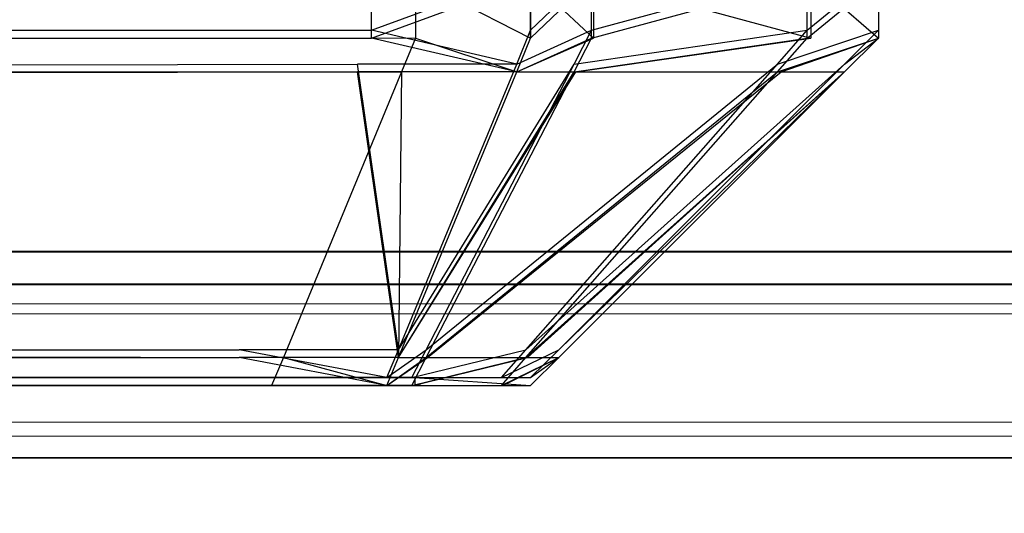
# Model space of a CAD drawing. Extents: x 0 to 1.6, y -0.5 to 0.
# Tile 143 of 181: x 1.5836 to 1.58644, y -0.49816 to -0.49674. Entities that reach past the tile are written whole.
import ezdxf

# ---------------------------------------------------------------- set-up
doc = ezdxf.new("R2010")
doc.units = 0
for name, color, linetype in [('L16_FRONT_FINION_1', 7, 'CONTINUOUS'), ('L34_FRONT_FINION_1', 7, 'CONTINUOUS'), ('L39_ABDECKPL_0___REPLACEMTFOREM', 7, 'CONTINUOUS'), ('L43_KORPUS1_0', 7, 'CONTINUOUS')]:
    doc.layers.add(name, color=color, linetype=linetype)

msp = doc.modelspace()

# ---------------------------------------------------------------- linework, layer by layer
at = {"layer": 'L16_FRONT_FINION_1', "color": 8}
for points, invisible_edges in [([(1.584615, -0.496601, 0.347362), (1.094, -0.496769, 0.347362), (1.094, -0.496601, 0.347362), (1.584615, -0.496601, 0.347362)], 13), ([(1.094, -0.496769, 0.347362), (1.584615, -0.496601, 0.347362), (1.584615, -0.496769, 0.347362), (1.094, -0.496769, 0.347362)], 14), ([(1.584742, -0.496792, 0.587192), (1.094, -0.496623, 0.587192), (1.094, -0.496792, 0.587192), (1.584742, -0.496792, 0.587192)], 13), ([(1.094, -0.496623, 0.587192), (1.584742, -0.496792, 0.587192), (1.584742, -0.496623, 0.587192), (1.094, -0.496623, 0.587192)], 14), ([(1.585073, -0.496601, 0.347362), (1.584615, -0.496769, 0.347362), (1.584615, -0.496601, 0.347362), (1.585073, -0.496601, 0.347362)], 13), ([(1.584615, -0.496769, 0.347362), (1.585073, -0.496601, 0.347362), (1.585073, -0.496769, 0.347362), (1.584615, -0.496769, 0.347362)], 14), ([(1.585073, -0.496792, 0.587192), (1.584742, -0.496623, 0.587192), (1.584742, -0.496792, 0.587192), (1.585073, -0.496792, 0.587192)], 13), ([(1.584742, -0.496623, 0.587192), (1.585073, -0.496792, 0.587192), (1.585073, -0.496623, 0.587192), (1.584742, -0.496623, 0.587192)], 14), ([(1.585248, -0.496601, 0.347536), (1.585073, -0.496769, 0.347362), (1.585073, -0.496601, 0.347362), (1.585248, -0.496601, 0.347536)], 13), ([(1.585073, -0.496769, 0.347362), (1.585248, -0.496601, 0.347536), (1.585248, -0.496769, 0.347536), (1.585073, -0.496769, 0.347362)], 14), ([(1.585254, -0.496792, 0.587012), (1.585073, -0.496623, 0.587192), (1.585073, -0.496792, 0.587192), (1.585254, -0.496792, 0.587012)], 13), ([(1.585073, -0.496623, 0.587192), (1.585254, -0.496792, 0.587012), (1.585254, -0.496623, 0.587012), (1.585073, -0.496623, 0.587192)], 14), ([(1.585868, -0.496601, 0.348156), (1.585248, -0.496769, 0.347536), (1.585248, -0.496601, 0.347536), (1.585868, -0.496601, 0.348156)], 13), ([(1.585248, -0.496769, 0.347536), (1.585868, -0.496601, 0.348156), (1.585868, -0.496769, 0.348156), (1.585248, -0.496769, 0.347536)], 14), ([(1.585879, -0.496792, 0.586387), (1.585254, -0.496623, 0.587012), (1.585254, -0.496792, 0.587012), (1.585879, -0.496792, 0.586387)], 13), ([(1.585254, -0.496623, 0.587012), (1.585879, -0.496792, 0.586387), (1.585879, -0.496623, 0.586387), (1.585254, -0.496623, 0.587012)], 14), ([(1.586073, -0.496601, 0.34836), (1.585868, -0.496769, 0.348156), (1.585868, -0.496601, 0.348156), (1.586073, -0.496601, 0.34836)], 13), ([(1.585868, -0.496769, 0.348156), (1.586073, -0.496601, 0.34836), (1.586073, -0.496769, 0.34836), (1.585868, -0.496769, 0.348156)], 14), ([(1.586073, -0.496792, 0.586193), (1.585879, -0.496623, 0.586387), (1.585879, -0.496792, 0.586387), (1.586073, -0.496792, 0.586193)], 13), ([(1.585879, -0.496623, 0.586387), (1.586073, -0.496792, 0.586193), (1.586073, -0.496623, 0.586193), (1.585879, -0.496623, 0.586387)], 14), ([(1.586073, -0.496623, 0.585724), (1.586073, -0.496769, 0.348872), (1.586073, -0.496601, 0.348872), (1.586073, -0.496623, 0.585724)], 14), ([(1.586073, -0.496769, 0.34836), (1.586073, -0.496601, 0.348872), (1.586073, -0.496769, 0.348872), (1.586073, -0.496769, 0.34836)], 13), ([(1.586073, -0.496601, 0.348872), (1.586073, -0.496769, 0.34836), (1.586073, -0.496601, 0.34836), (1.586073, -0.496601, 0.348872)], 14), ([(1.586073, -0.496792, 0.585724), (1.586073, -0.496623, 0.586193), (1.586073, -0.496792, 0.586193), (1.586073, -0.496792, 0.585724)], 13), ([(1.586073, -0.496623, 0.586193), (1.586073, -0.496792, 0.585724), (1.586073, -0.496623, 0.585724), (1.586073, -0.496623, 0.586193)], 14), ([(1.586073, -0.496769, 0.348872), (1.586073, -0.496623, 0.585724), (1.586073, -0.496792, 0.585724), (1.586073, -0.496769, 0.348872)], 13), ([(1.584615, -0.496769, 0.347362), (1.094, -0.496867, 0.347459), (1.094, -0.496769, 0.347362), (1.584615, -0.496769, 0.347362)], 13), ([(1.094, -0.496867, 0.347459), (1.584615, -0.496769, 0.347362), (1.584575, -0.496867, 0.347459), (1.094, -0.496867, 0.347459)], 14), ([(1.584702, -0.496889, 0.587094), (1.094, -0.496792, 0.587192), (1.094, -0.496889, 0.587094), (1.584702, -0.496889, 0.587094)], 13), ([(1.094, -0.496792, 0.587192), (1.584702, -0.496889, 0.587094), (1.584742, -0.496792, 0.587192), (1.094, -0.496792, 0.587192)], 14), ([(1.584615, -0.496769, 0.347362), (1.585033, -0.496867, 0.347459), (1.584575, -0.496867, 0.347459), (1.584615, -0.496769, 0.347362)], 13), ([(1.585033, -0.496867, 0.347459), (1.584615, -0.496769, 0.347362), (1.585073, -0.496769, 0.347362), (1.585033, -0.496867, 0.347459)], 14), ([(1.585033, -0.496889, 0.587094), (1.584742, -0.496792, 0.587192), (1.584702, -0.496889, 0.587094), (1.585033, -0.496889, 0.587094)], 13), ([(1.584742, -0.496792, 0.587192), (1.585033, -0.496889, 0.587094), (1.585073, -0.496792, 0.587192), (1.584742, -0.496792, 0.587192)], 14), ([(1.585248, -0.496769, 0.347536), (1.585033, -0.496867, 0.347459), (1.585073, -0.496769, 0.347362), (1.585248, -0.496769, 0.347536)], 13), ([(1.585033, -0.496867, 0.347459), (1.585248, -0.496769, 0.347536), (1.585198, -0.496867, 0.347623), (1.585033, -0.496867, 0.347459)], 14), ([(1.585254, -0.496792, 0.587012), (1.585033, -0.496889, 0.587094), (1.585203, -0.496889, 0.586925), (1.585254, -0.496792, 0.587012)], 13), ([(1.585033, -0.496889, 0.587094), (1.585254, -0.496792, 0.587012), (1.585073, -0.496792, 0.587192), (1.585033, -0.496889, 0.587094)], 14), ([(1.585868, -0.496769, 0.348156), (1.585198, -0.496867, 0.347623), (1.585248, -0.496769, 0.347536), (1.585868, -0.496769, 0.348156)], 13), ([(1.585198, -0.496867, 0.347623), (1.585868, -0.496769, 0.348156), (1.585783, -0.496867, 0.348207), (1.585198, -0.496867, 0.347623)], 14), ([(1.585879, -0.496792, 0.586387), (1.585203, -0.496889, 0.586925), (1.585793, -0.496889, 0.586336), (1.585879, -0.496792, 0.586387)], 13), ([(1.585203, -0.496889, 0.586925), (1.585879, -0.496792, 0.586387), (1.585254, -0.496792, 0.587012), (1.585203, -0.496889, 0.586925)], 14), ([(1.586073, -0.496769, 0.34836), (1.585783, -0.496867, 0.348207), (1.585868, -0.496769, 0.348156), (1.586073, -0.496769, 0.34836)], 13), ([(1.585783, -0.496867, 0.348207), (1.586073, -0.496769, 0.34836), (1.585976, -0.496867, 0.348401), (1.585783, -0.496867, 0.348207)], 14), ([(1.586073, -0.496792, 0.586193), (1.585793, -0.496889, 0.586336), (1.585976, -0.496889, 0.586152), (1.586073, -0.496792, 0.586193)], 13), ([(1.585793, -0.496889, 0.586336), (1.586073, -0.496792, 0.586193), (1.585879, -0.496792, 0.586387), (1.585793, -0.496889, 0.586336)], 14), ([(1.586073, -0.496792, 0.585724), (1.585976, -0.496867, 0.348912), (1.586073, -0.496769, 0.348872), (1.586073, -0.496792, 0.585724)], 13), ([(1.586073, -0.496769, 0.348872), (1.585976, -0.496867, 0.348401), (1.586073, -0.496769, 0.34836), (1.586073, -0.496769, 0.348872)], 13), ([(1.585976, -0.496867, 0.348401), (1.586073, -0.496769, 0.348872), (1.585976, -0.496867, 0.348912), (1.585976, -0.496867, 0.348401)], 14), ([(1.586073, -0.496792, 0.585724), (1.585976, -0.496889, 0.586152), (1.585976, -0.496889, 0.585684), (1.586073, -0.496792, 0.585724)], 13), ([(1.585976, -0.496889, 0.586152), (1.586073, -0.496792, 0.585724), (1.586073, -0.496792, 0.586193), (1.585976, -0.496889, 0.586152)], 14), ([(1.585976, -0.496867, 0.348912), (1.586073, -0.496792, 0.585724), (1.585976, -0.496889, 0.585684), (1.585976, -0.496867, 0.348912)], 14), ([(1.584575, -0.496867, 0.347459), (1.094, -0.497689, 0.34828), (1.094, -0.496867, 0.347459), (1.584575, -0.496867, 0.347459)], 13), ([(1.094, -0.497689, 0.34828), (1.584575, -0.496867, 0.347459), (1.584235, -0.497689, 0.34828), (1.094, -0.497689, 0.34828)], 14), ([(1.584575, -0.496867, 0.347459), (1.584693, -0.497689, 0.34828), (1.584235, -0.497689, 0.34828), (1.584575, -0.496867, 0.347459)], 13), ([(1.584693, -0.497689, 0.34828), (1.584575, -0.496867, 0.347459), (1.585033, -0.496867, 0.347459), (1.584693, -0.497689, 0.34828)], 14), ([(1.585198, -0.496867, 0.347623), (1.584693, -0.497689, 0.34828), (1.585033, -0.496867, 0.347459), (1.585198, -0.496867, 0.347623)], 13), ([(1.584693, -0.497689, 0.34828), (1.585198, -0.496867, 0.347623), (1.584773, -0.497689, 0.34836), (1.584693, -0.497689, 0.34828)], 14), ([(1.585783, -0.496867, 0.348207), (1.584773, -0.497689, 0.34836), (1.585198, -0.496867, 0.347623), (1.585783, -0.496867, 0.348207)], 13), ([(1.584773, -0.497689, 0.34836), (1.585783, -0.496867, 0.348207), (1.585059, -0.497689, 0.348646), (1.584773, -0.497689, 0.34836)], 14), ([(1.585976, -0.496867, 0.348401), (1.585059, -0.497689, 0.348646), (1.585783, -0.496867, 0.348207), (1.585976, -0.496867, 0.348401)], 13), ([(1.585059, -0.497689, 0.348646), (1.585976, -0.496867, 0.348401), (1.585154, -0.497689, 0.348741), (1.585059, -0.497689, 0.348646)], 14), ([(1.585154, -0.497689, 0.348741), (1.585976, -0.496867, 0.348912), (1.585154, -0.497689, 0.349251), (1.585154, -0.497689, 0.348741)], 13), ([(1.585976, -0.496867, 0.348912), (1.585154, -0.497689, 0.348741), (1.585976, -0.496867, 0.348401), (1.585976, -0.496867, 0.348912)], 14), ([(1.585976, -0.496889, 0.585684), (1.585154, -0.497689, 0.349251), (1.585976, -0.496867, 0.348912), (1.585976, -0.496889, 0.585684)], 14), ([(1.584362, -0.497711, 0.586273), (1.094, -0.496889, 0.587094), (1.094, -0.497711, 0.586273), (1.584362, -0.497711, 0.586273)], 13), ([(1.094, -0.496889, 0.587094), (1.584362, -0.497711, 0.586273), (1.584702, -0.496889, 0.587094), (1.094, -0.496889, 0.587094)], 14), ([(1.584693, -0.497711, 0.586273), (1.584702, -0.496889, 0.587094), (1.584362, -0.497711, 0.586273), (1.584693, -0.497711, 0.586273)], 13), ([(1.585203, -0.496889, 0.586925), (1.584693, -0.497711, 0.586273), (1.584776, -0.497711, 0.58619), (1.585203, -0.496889, 0.586925)], 13), ([(1.584693, -0.497711, 0.586273), (1.585203, -0.496889, 0.586925), (1.585033, -0.496889, 0.587094), (1.584693, -0.497711, 0.586273)], 14), ([(1.584702, -0.496889, 0.587094), (1.584693, -0.497711, 0.586273), (1.585033, -0.496889, 0.587094), (1.584702, -0.496889, 0.587094)], 14), ([(1.585793, -0.496889, 0.586336), (1.584776, -0.497711, 0.58619), (1.585064, -0.497711, 0.585902), (1.585793, -0.496889, 0.586336)], 13), ([(1.584776, -0.497711, 0.58619), (1.585793, -0.496889, 0.586336), (1.585203, -0.496889, 0.586925), (1.584776, -0.497711, 0.58619)], 14), ([(1.585976, -0.496889, 0.586152), (1.585064, -0.497711, 0.585902), (1.585154, -0.497711, 0.585812), (1.585976, -0.496889, 0.586152)], 13), ([(1.585064, -0.497711, 0.585902), (1.585976, -0.496889, 0.586152), (1.585793, -0.496889, 0.586336), (1.585064, -0.497711, 0.585902)], 14), ([(1.585154, -0.497689, 0.349251), (1.585976, -0.496889, 0.585684), (1.585154, -0.497711, 0.585345), (1.585154, -0.497689, 0.349251)], 13), ([(1.585154, -0.497711, 0.585345), (1.585976, -0.496889, 0.586152), (1.585154, -0.497711, 0.585812), (1.585154, -0.497711, 0.585345)], 13), ([(1.585976, -0.496889, 0.586152), (1.585154, -0.497711, 0.585345), (1.585976, -0.496889, 0.585684), (1.585976, -0.496889, 0.586152)], 14), ([(1.584235, -0.497689, 0.34828), (1.094, -0.497769, 0.34836), (1.094, -0.497689, 0.34828), (1.584235, -0.497689, 0.34828)], 13), ([(1.094, -0.497769, 0.34836), (1.584235, -0.497689, 0.34828), (1.584202, -0.497769, 0.34836), (1.094, -0.497769, 0.34836)], 14), ([(1.584235, -0.497689, 0.34828), (1.584659, -0.497769, 0.34836), (1.584202, -0.497769, 0.34836), (1.584235, -0.497689, 0.34828)], 13), ([(1.584659, -0.497769, 0.34836), (1.584235, -0.497689, 0.34828), (1.584693, -0.497689, 0.34828), (1.584659, -0.497769, 0.34836)], 14), ([(1.584773, -0.497689, 0.34836), (1.584659, -0.497769, 0.34836), (1.584693, -0.497689, 0.34828), (1.584773, -0.497689, 0.34836)], 13), ([(1.584659, -0.497769, 0.34836), (1.584773, -0.497689, 0.34836), (1.584731, -0.497769, 0.348433), (1.584659, -0.497769, 0.34836)], 14), ([(1.585059, -0.497689, 0.348646), (1.584731, -0.497769, 0.348433), (1.584773, -0.497689, 0.34836), (1.585059, -0.497689, 0.348646)], 13), ([(1.584731, -0.497769, 0.348433), (1.585059, -0.497689, 0.348646), (1.584989, -0.497769, 0.348689), (1.584731, -0.497769, 0.348433)], 14), ([(1.585154, -0.497689, 0.348741), (1.584989, -0.497769, 0.348689), (1.585059, -0.497689, 0.348646), (1.585154, -0.497689, 0.348741)], 13), ([(1.584989, -0.497769, 0.348689), (1.585154, -0.497689, 0.348741), (1.585073, -0.497769, 0.348774), (1.584989, -0.497769, 0.348689)], 14), ([(1.585154, -0.497711, 0.585345), (1.585073, -0.497769, 0.349284), (1.585154, -0.497689, 0.349251), (1.585154, -0.497711, 0.585345)], 13), ([(1.585154, -0.497689, 0.349251), (1.585073, -0.497769, 0.348774), (1.585154, -0.497689, 0.348741), (1.585154, -0.497689, 0.349251)], 13), ([(1.585073, -0.497769, 0.348774), (1.585154, -0.497689, 0.349251), (1.585073, -0.497769, 0.349284), (1.585073, -0.497769, 0.348774)], 14), ([(1.584328, -0.497792, 0.586193), (1.094, -0.497711, 0.586273), (1.094, -0.497792, 0.586193), (1.584328, -0.497792, 0.586193)], 13), ([(1.094, -0.497711, 0.586273), (1.584328, -0.497792, 0.586193), (1.584362, -0.497711, 0.586273), (1.094, -0.497711, 0.586273)], 14), ([(1.584659, -0.497792, 0.586193), (1.584362, -0.497711, 0.586273), (1.584328, -0.497792, 0.586193), (1.584659, -0.497792, 0.586193)], 13), ([(1.584362, -0.497711, 0.586273), (1.584659, -0.497792, 0.586193), (1.584693, -0.497711, 0.586273), (1.584362, -0.497711, 0.586273)], 14), ([(1.584776, -0.497711, 0.58619), (1.584659, -0.497792, 0.586193), (1.584734, -0.497792, 0.586118), (1.584776, -0.497711, 0.58619)], 13), ([(1.584659, -0.497792, 0.586193), (1.584776, -0.497711, 0.58619), (1.584693, -0.497711, 0.586273), (1.584659, -0.497792, 0.586193)], 14), ([(1.585064, -0.497711, 0.585902), (1.584734, -0.497792, 0.586118), (1.584993, -0.497792, 0.585859), (1.585064, -0.497711, 0.585902)], 13), ([(1.584734, -0.497792, 0.586118), (1.585064, -0.497711, 0.585902), (1.584776, -0.497711, 0.58619), (1.584734, -0.497792, 0.586118)], 14), ([(1.585154, -0.497711, 0.585812), (1.584993, -0.497792, 0.585859), (1.585073, -0.497792, 0.585779), (1.585154, -0.497711, 0.585812)], 13), ([(1.584993, -0.497792, 0.585859), (1.585154, -0.497711, 0.585812), (1.585064, -0.497711, 0.585902), (1.584993, -0.497792, 0.585859)], 14), ([(1.585154, -0.497711, 0.585345), (1.585073, -0.497792, 0.585779), (1.585073, -0.497792, 0.585312), (1.585154, -0.497711, 0.585345)], 13), ([(1.585073, -0.497792, 0.585779), (1.585154, -0.497711, 0.585345), (1.585154, -0.497711, 0.585812), (1.585073, -0.497792, 0.585779)], 14), ([(1.585073, -0.497769, 0.349284), (1.585154, -0.497711, 0.585345), (1.585073, -0.497792, 0.585312), (1.585073, -0.497769, 0.349284)], 14), ([(1.584202, -0.497769, 0.348694), (1.094, -0.497792, 0.585859), (1.094, -0.497769, 0.348694), (1.584202, -0.497769, 0.348694)], 10), ([(1.094, -0.497792, 0.585859), (1.584202, -0.497769, 0.348694), (1.584558, -0.497769, 0.348711), (1.094, -0.497792, 0.585859)], 13), ([(1.094, -0.497792, 0.585859), (1.584558, -0.497769, 0.348711), (1.584728, -0.497769, 0.348925), (1.094, -0.497792, 0.585859)], 10), ([(1.094, -0.497792, 0.585859), (1.584728, -0.497769, 0.348925), (1.58474, -0.497769, 0.349079), (1.094, -0.497792, 0.585859)], 13), ([(1.094, -0.497792, 0.585859), (1.58474, -0.497769, 0.349079), (1.58474, -0.497769, 0.349284), (1.094, -0.497792, 0.585859)], 10), ([(1.094, -0.497792, 0.585859), (1.58474, -0.497769, 0.349284), (1.58474, -0.497792, 0.585185), (1.094, -0.497792, 0.585859)], 13), ([(1.584202, -0.497769, 0.34836), (1.094, -0.497769, 0.348694), (1.094, -0.497769, 0.34836), (1.584202, -0.497769, 0.34836)], 13), ([(1.094, -0.497769, 0.348694), (1.584202, -0.497769, 0.34836), (1.584202, -0.497769, 0.348694), (1.094, -0.497769, 0.348694)], 14), ([(1.584558, -0.497769, 0.348711), (1.584202, -0.497769, 0.348694), (1.584397, -0.497769, 0.348694), (1.584558, -0.497769, 0.348711)], 13), ([(1.584397, -0.497769, 0.348694), (1.584202, -0.497769, 0.34836), (1.584659, -0.497769, 0.34836), (1.584397, -0.497769, 0.348694)], 13), ([(1.584202, -0.497769, 0.34836), (1.584397, -0.497769, 0.348694), (1.584202, -0.497769, 0.348694), (1.584202, -0.497769, 0.34836)], 14), ([(1.584731, -0.497769, 0.348433), (1.584397, -0.497769, 0.348694), (1.584659, -0.497769, 0.34836), (1.584731, -0.497769, 0.348433)], 13), ([(1.584397, -0.497769, 0.348694), (1.584731, -0.497769, 0.348433), (1.584558, -0.497769, 0.348711), (1.584397, -0.497769, 0.348694)], 14), ([(1.584989, -0.497769, 0.348689), (1.584558, -0.497769, 0.348711), (1.584731, -0.497769, 0.348433), (1.584989, -0.497769, 0.348689)], 13), ([(1.584558, -0.497769, 0.348711), (1.584989, -0.497769, 0.348689), (1.584728, -0.497769, 0.348925), (1.584558, -0.497769, 0.348711)], 14), ([(1.585073, -0.497769, 0.348774), (1.584728, -0.497769, 0.348925), (1.584989, -0.497769, 0.348689), (1.585073, -0.497769, 0.348774)], 13), ([(1.584728, -0.497769, 0.348925), (1.585073, -0.497769, 0.348774), (1.58474, -0.497769, 0.349079), (1.584728, -0.497769, 0.348925)], 14), ([(1.585073, -0.497792, 0.585312), (1.58474, -0.497769, 0.349284), (1.585073, -0.497769, 0.349284), (1.585073, -0.497792, 0.585312)], 13), ([(1.58474, -0.497769, 0.349284), (1.585073, -0.497792, 0.585312), (1.58474, -0.497792, 0.585185), (1.58474, -0.497769, 0.349284)], 14), ([(1.585073, -0.497769, 0.349284), (1.58474, -0.497769, 0.349079), (1.585073, -0.497769, 0.348774), (1.585073, -0.497769, 0.349284)], 13), ([(1.58474, -0.497769, 0.349079), (1.585073, -0.497769, 0.349284), (1.58474, -0.497769, 0.349284), (1.58474, -0.497769, 0.349079)], 14), ([(1.094, -0.497792, 0.585859), (1.58474, -0.497792, 0.585185), (1.58474, -0.497792, 0.585451), (1.094, -0.497792, 0.585859)], 15), ([(1.094, -0.497792, 0.585859), (1.58474, -0.497792, 0.585451), (1.584757, -0.497792, 0.585624), (1.094, -0.497792, 0.585859)], 15), ([(1.094, -0.497792, 0.585859), (1.584757, -0.497792, 0.585624), (1.584377, -0.497792, 0.585859), (1.094, -0.497792, 0.585859)], 15), ([(1.584173, -0.497792, 0.585859), (1.094, -0.497792, 0.585859), (1.584377, -0.497792, 0.585859), (1.584173, -0.497792, 0.585859)], 15), ([(1.584173, -0.497792, 0.585859), (1.094, -0.497792, 0.586193), (1.094, -0.497792, 0.585859), (1.584173, -0.497792, 0.585859)], 13), ([(1.094, -0.497792, 0.586193), (1.584173, -0.497792, 0.585859), (1.584328, -0.497792, 0.586193), (1.094, -0.497792, 0.586193)], 14), ([(1.584659, -0.497792, 0.586193), (1.584173, -0.497792, 0.585859), (1.584377, -0.497792, 0.585859), (1.584659, -0.497792, 0.586193)], 13), ([(1.584173, -0.497792, 0.585859), (1.584659, -0.497792, 0.586193), (1.584328, -0.497792, 0.586193), (1.584173, -0.497792, 0.585859)], 14), ([(1.584377, -0.497792, 0.585859), (1.584757, -0.497792, 0.585624), (1.584498, -0.497792, 0.585883), (1.584377, -0.497792, 0.585859)], 15), ([(1.584498, -0.497792, 0.585883), (1.584659, -0.497792, 0.586193), (1.584377, -0.497792, 0.585859), (1.584498, -0.497792, 0.585883)], 13), ([(1.584659, -0.497792, 0.586193), (1.584498, -0.497792, 0.585883), (1.584734, -0.497792, 0.586118), (1.584659, -0.497792, 0.586193)], 14), ([(1.584993, -0.497792, 0.585859), (1.584498, -0.497792, 0.585883), (1.584757, -0.497792, 0.585624), (1.584993, -0.497792, 0.585859)], 13), ([(1.584498, -0.497792, 0.585883), (1.584993, -0.497792, 0.585859), (1.584734, -0.497792, 0.586118), (1.584498, -0.497792, 0.585883)], 14), ([(1.585073, -0.497792, 0.585312), (1.58474, -0.497792, 0.585451), (1.58474, -0.497792, 0.585185), (1.585073, -0.497792, 0.585312)], 13), ([(1.58474, -0.497792, 0.585451), (1.585073, -0.497792, 0.585312), (1.585073, -0.497792, 0.585779), (1.58474, -0.497792, 0.585451)], 14), ([(1.585073, -0.497792, 0.585779), (1.584757, -0.497792, 0.585624), (1.58474, -0.497792, 0.585451), (1.585073, -0.497792, 0.585779)], 13), ([(1.584757, -0.497792, 0.585624), (1.585073, -0.497792, 0.585779), (1.584993, -0.497792, 0.585859), (1.584757, -0.497792, 0.585624)], 14)]:
    msp.add_3dface(points, dxfattribs=dict(at, invisible_edges=invisible_edges))
at = {"layer": 'L34_FRONT_FINION_1', "color": 8}
for points, invisible_edges in [([(1.584615, -0.496623, 0.010779), (1.1, -0.496792, 0.010779), (1.1, -0.496623, 0.010779), (1.584615, -0.496623, 0.010779)], 13), ([(1.1, -0.496792, 0.010779), (1.584615, -0.496623, 0.010779), (1.584615, -0.496792, 0.010779), (1.1, -0.496792, 0.010779)], 14), ([(1.584742, -0.496792, 0.344495), (1.1, -0.496623, 0.344495), (1.1, -0.496792, 0.344495), (1.584742, -0.496792, 0.344495)], 13), ([(1.1, -0.496623, 0.344495), (1.584742, -0.496792, 0.344495), (1.584742, -0.496623, 0.344495), (1.1, -0.496623, 0.344495)], 14), ([(1.585073, -0.496623, 0.010779), (1.584615, -0.496792, 0.010779), (1.584615, -0.496623, 0.010779), (1.585073, -0.496623, 0.010779)], 13), ([(1.584615, -0.496792, 0.010779), (1.585073, -0.496623, 0.010779), (1.585073, -0.496792, 0.010779), (1.584615, -0.496792, 0.010779)], 14), ([(1.585073, -0.496792, 0.344495), (1.584742, -0.496623, 0.344495), (1.584742, -0.496792, 0.344495), (1.585073, -0.496792, 0.344495)], 13), ([(1.584742, -0.496623, 0.344495), (1.585073, -0.496792, 0.344495), (1.585073, -0.496623, 0.344495), (1.584742, -0.496623, 0.344495)], 14), ([(1.585254, -0.496792, 0.344315), (1.585073, -0.496623, 0.344495), (1.585073, -0.496792, 0.344495), (1.585254, -0.496792, 0.344315)], 13), ([(1.585073, -0.496623, 0.344495), (1.585254, -0.496792, 0.344315), (1.585254, -0.496623, 0.344315), (1.585073, -0.496623, 0.344495)], 14), ([(1.585248, -0.496623, 0.010953), (1.585073, -0.496792, 0.010779), (1.585073, -0.496623, 0.010779), (1.585248, -0.496623, 0.010953)], 13), ([(1.585073, -0.496792, 0.010779), (1.585248, -0.496623, 0.010953), (1.585248, -0.496792, 0.010953), (1.585073, -0.496792, 0.010779)], 14), ([(1.585868, -0.496623, 0.011573), (1.585248, -0.496792, 0.010953), (1.585248, -0.496623, 0.010953), (1.585868, -0.496623, 0.011573)], 13), ([(1.585248, -0.496792, 0.010953), (1.585868, -0.496623, 0.011573), (1.585868, -0.496792, 0.011573), (1.585248, -0.496792, 0.010953)], 14), ([(1.585879, -0.496792, 0.343691), (1.585254, -0.496623, 0.344315), (1.585254, -0.496792, 0.344315), (1.585879, -0.496792, 0.343691)], 13), ([(1.585254, -0.496623, 0.344315), (1.585879, -0.496792, 0.343691), (1.585879, -0.496623, 0.343691), (1.585254, -0.496623, 0.344315)], 14), ([(1.586073, -0.496623, 0.011778), (1.585868, -0.496792, 0.011573), (1.585868, -0.496623, 0.011573), (1.586073, -0.496623, 0.011778)], 13), ([(1.585868, -0.496792, 0.011573), (1.586073, -0.496623, 0.011778), (1.586073, -0.496792, 0.011778), (1.585868, -0.496792, 0.011573)], 14), ([(1.586073, -0.496792, 0.343496), (1.585879, -0.496623, 0.343691), (1.585879, -0.496792, 0.343691), (1.586073, -0.496792, 0.343496)], 13), ([(1.585879, -0.496623, 0.343691), (1.586073, -0.496792, 0.343496), (1.586073, -0.496623, 0.343496), (1.585879, -0.496623, 0.343691)], 14), ([(1.586073, -0.496792, 0.343028), (1.586073, -0.496623, 0.343496), (1.586073, -0.496792, 0.343496), (1.586073, -0.496792, 0.343028)], 13), ([(1.586073, -0.496623, 0.343496), (1.586073, -0.496792, 0.343028), (1.586073, -0.496623, 0.343028), (1.586073, -0.496623, 0.343496)], 14), ([(1.586073, -0.496792, 0.012289), (1.586073, -0.496623, 0.343028), (1.586073, -0.496792, 0.343028), (1.586073, -0.496792, 0.012289)], 13), ([(1.586073, -0.496623, 0.343028), (1.586073, -0.496792, 0.012289), (1.586073, -0.496623, 0.012289), (1.586073, -0.496623, 0.343028)], 14), ([(1.586073, -0.496792, 0.011778), (1.586073, -0.496623, 0.012289), (1.586073, -0.496792, 0.012289), (1.586073, -0.496792, 0.011778)], 13), ([(1.586073, -0.496623, 0.012289), (1.586073, -0.496792, 0.011778), (1.586073, -0.496623, 0.011778), (1.586073, -0.496623, 0.012289)], 14), ([(1.584615, -0.496792, 0.010779), (1.1, -0.496889, 0.010876), (1.1, -0.496792, 0.010779), (1.584615, -0.496792, 0.010779)], 13), ([(1.1, -0.496889, 0.010876), (1.584615, -0.496792, 0.010779), (1.584575, -0.496889, 0.010876), (1.1, -0.496889, 0.010876)], 14), ([(1.584702, -0.496889, 0.344398), (1.1, -0.496792, 0.344495), (1.1, -0.496889, 0.344398), (1.584702, -0.496889, 0.344398)], 13), ([(1.1, -0.496792, 0.344495), (1.584702, -0.496889, 0.344398), (1.584742, -0.496792, 0.344495), (1.1, -0.496792, 0.344495)], 14), ([(1.584615, -0.496792, 0.010779), (1.585033, -0.496889, 0.010876), (1.584575, -0.496889, 0.010876), (1.584615, -0.496792, 0.010779)], 13), ([(1.585033, -0.496889, 0.010876), (1.584615, -0.496792, 0.010779), (1.585073, -0.496792, 0.010779), (1.585033, -0.496889, 0.010876)], 14), ([(1.585033, -0.496889, 0.344398), (1.584742, -0.496792, 0.344495), (1.584702, -0.496889, 0.344398), (1.585033, -0.496889, 0.344398)], 13), ([(1.584742, -0.496792, 0.344495), (1.585033, -0.496889, 0.344398), (1.585073, -0.496792, 0.344495), (1.584742, -0.496792, 0.344495)], 14), ([(1.585254, -0.496792, 0.344315), (1.585033, -0.496889, 0.344398), (1.585203, -0.496889, 0.344228), (1.585254, -0.496792, 0.344315)], 13), ([(1.585033, -0.496889, 0.344398), (1.585254, -0.496792, 0.344315), (1.585073, -0.496792, 0.344495), (1.585033, -0.496889, 0.344398)], 14), ([(1.585248, -0.496792, 0.010953), (1.585033, -0.496889, 0.010876), (1.585073, -0.496792, 0.010779), (1.585248, -0.496792, 0.010953)], 13), ([(1.585033, -0.496889, 0.010876), (1.585248, -0.496792, 0.010953), (1.585198, -0.496889, 0.01104), (1.585033, -0.496889, 0.010876)], 14), ([(1.585868, -0.496792, 0.011573), (1.585198, -0.496889, 0.01104), (1.585248, -0.496792, 0.010953), (1.585868, -0.496792, 0.011573)], 13), ([(1.585198, -0.496889, 0.01104), (1.585868, -0.496792, 0.011573), (1.585783, -0.496889, 0.011625), (1.585198, -0.496889, 0.01104)], 14), ([(1.585879, -0.496792, 0.343691), (1.585203, -0.496889, 0.344228), (1.585793, -0.496889, 0.343639), (1.585879, -0.496792, 0.343691)], 13), ([(1.585203, -0.496889, 0.344228), (1.585879, -0.496792, 0.343691), (1.585254, -0.496792, 0.344315), (1.585203, -0.496889, 0.344228)], 14), ([(1.586073, -0.496792, 0.011778), (1.585783, -0.496889, 0.011625), (1.585868, -0.496792, 0.011573), (1.586073, -0.496792, 0.011778)], 13), ([(1.585783, -0.496889, 0.011625), (1.586073, -0.496792, 0.011778), (1.585976, -0.496889, 0.011818), (1.585783, -0.496889, 0.011625)], 14), ([(1.586073, -0.496792, 0.343496), (1.585793, -0.496889, 0.343639), (1.585976, -0.496889, 0.343456), (1.586073, -0.496792, 0.343496)], 13), ([(1.585793, -0.496889, 0.343639), (1.586073, -0.496792, 0.343496), (1.585879, -0.496792, 0.343691), (1.585793, -0.496889, 0.343639)], 14), ([(1.586073, -0.496792, 0.343028), (1.585976, -0.496889, 0.343456), (1.585976, -0.496889, 0.342988), (1.586073, -0.496792, 0.343028)], 13), ([(1.585976, -0.496889, 0.343456), (1.586073, -0.496792, 0.343028), (1.586073, -0.496792, 0.343496), (1.585976, -0.496889, 0.343456)], 14), ([(1.586073, -0.496792, 0.343028), (1.585976, -0.496889, 0.012329), (1.586073, -0.496792, 0.012289), (1.586073, -0.496792, 0.343028)], 13), ([(1.585976, -0.496889, 0.012329), (1.586073, -0.496792, 0.343028), (1.585976, -0.496889, 0.342988), (1.585976, -0.496889, 0.012329)], 14), ([(1.586073, -0.496792, 0.012289), (1.585976, -0.496889, 0.011818), (1.586073, -0.496792, 0.011778), (1.586073, -0.496792, 0.012289)], 13), ([(1.585976, -0.496889, 0.011818), (1.586073, -0.496792, 0.012289), (1.585976, -0.496889, 0.012329), (1.585976, -0.496889, 0.011818)], 14), ([(1.584575, -0.496889, 0.010876), (1.1, -0.497711, 0.011697), (1.1, -0.496889, 0.010876), (1.584575, -0.496889, 0.010876)], 13), ([(1.1, -0.497711, 0.011697), (1.584575, -0.496889, 0.010876), (1.584235, -0.497711, 0.011697), (1.1, -0.497711, 0.011697)], 14), ([(1.584362, -0.497711, 0.343577), (1.1, -0.496889, 0.344398), (1.1, -0.497711, 0.343577), (1.584362, -0.497711, 0.343577)], 13), ([(1.1, -0.496889, 0.344398), (1.584362, -0.497711, 0.343577), (1.584702, -0.496889, 0.344398), (1.1, -0.496889, 0.344398)], 14), ([(1.584575, -0.496889, 0.010876), (1.584693, -0.497711, 0.011697), (1.584235, -0.497711, 0.011697), (1.584575, -0.496889, 0.010876)], 13), ([(1.584693, -0.497711, 0.343577), (1.584702, -0.496889, 0.344398), (1.584362, -0.497711, 0.343577), (1.584693, -0.497711, 0.343577)], 13), ([(1.584693, -0.497711, 0.011697), (1.584575, -0.496889, 0.010876), (1.585033, -0.496889, 0.010876), (1.584693, -0.497711, 0.011697)], 14), ([(1.585198, -0.496889, 0.01104), (1.584693, -0.497711, 0.011697), (1.585033, -0.496889, 0.010876), (1.585198, -0.496889, 0.01104)], 13), ([(1.584693, -0.497711, 0.011697), (1.585198, -0.496889, 0.01104), (1.584773, -0.497711, 0.011778), (1.584693, -0.497711, 0.011697)], 14), ([(1.585203, -0.496889, 0.344228), (1.584693, -0.497711, 0.343577), (1.584776, -0.497711, 0.343494), (1.585203, -0.496889, 0.344228)], 13), ([(1.584693, -0.497711, 0.343577), (1.585203, -0.496889, 0.344228), (1.585033, -0.496889, 0.344398), (1.584693, -0.497711, 0.343577)], 14), ([(1.584702, -0.496889, 0.344398), (1.584693, -0.497711, 0.343577), (1.585033, -0.496889, 0.344398), (1.584702, -0.496889, 0.344398)], 14), ([(1.585783, -0.496889, 0.011625), (1.584773, -0.497711, 0.011778), (1.585198, -0.496889, 0.01104), (1.585783, -0.496889, 0.011625)], 13), ([(1.584773, -0.497711, 0.011778), (1.585783, -0.496889, 0.011625), (1.585059, -0.497711, 0.012064), (1.584773, -0.497711, 0.011778)], 14), ([(1.585793, -0.496889, 0.343639), (1.584776, -0.497711, 0.343494), (1.585064, -0.497711, 0.343205), (1.585793, -0.496889, 0.343639)], 13), ([(1.584776, -0.497711, 0.343494), (1.585793, -0.496889, 0.343639), (1.585203, -0.496889, 0.344228), (1.584776, -0.497711, 0.343494)], 14), ([(1.585976, -0.496889, 0.011818), (1.585059, -0.497711, 0.012064), (1.585783, -0.496889, 0.011625), (1.585976, -0.496889, 0.011818)], 13), ([(1.585059, -0.497711, 0.012064), (1.585976, -0.496889, 0.011818), (1.585154, -0.497711, 0.012158), (1.585059, -0.497711, 0.012064)], 14), ([(1.585976, -0.496889, 0.343456), (1.585064, -0.497711, 0.343205), (1.585154, -0.497711, 0.343116), (1.585976, -0.496889, 0.343456)], 13), ([(1.585064, -0.497711, 0.343205), (1.585976, -0.496889, 0.343456), (1.585793, -0.496889, 0.343639), (1.585064, -0.497711, 0.343205)], 14), ([(1.585154, -0.497711, 0.012158), (1.585976, -0.496889, 0.012329), (1.585154, -0.497711, 0.012668), (1.585154, -0.497711, 0.012158)], 13), ([(1.585976, -0.496889, 0.012329), (1.585154, -0.497711, 0.012158), (1.585976, -0.496889, 0.011818), (1.585976, -0.496889, 0.012329)], 14), ([(1.585154, -0.497711, 0.012668), (1.585976, -0.496889, 0.342988), (1.585154, -0.497711, 0.342649), (1.585154, -0.497711, 0.012668)], 13), ([(1.585976, -0.496889, 0.342988), (1.585154, -0.497711, 0.012668), (1.585976, -0.496889, 0.012329), (1.585976, -0.496889, 0.342988)], 14), ([(1.585154, -0.497711, 0.342649), (1.585976, -0.496889, 0.343456), (1.585154, -0.497711, 0.343116), (1.585154, -0.497711, 0.342649)], 13), ([(1.585976, -0.496889, 0.343456), (1.585154, -0.497711, 0.342649), (1.585976, -0.496889, 0.342988), (1.585976, -0.496889, 0.343456)], 14), ([(1.584328, -0.497792, 0.343496), (1.1, -0.497711, 0.343577), (1.1, -0.497792, 0.343496), (1.584328, -0.497792, 0.343496)], 13), ([(1.1, -0.497711, 0.343577), (1.584328, -0.497792, 0.343496), (1.584362, -0.497711, 0.343577), (1.1, -0.497711, 0.343577)], 14), ([(1.584235, -0.497711, 0.011697), (1.1, -0.497792, 0.011778), (1.1, -0.497711, 0.011697), (1.584235, -0.497711, 0.011697)], 13), ([(1.1, -0.497792, 0.011778), (1.584235, -0.497711, 0.011697), (1.584202, -0.497792, 0.011778), (1.1, -0.497792, 0.011778)], 14), ([(1.584235, -0.497711, 0.011697), (1.584659, -0.497792, 0.011778), (1.584202, -0.497792, 0.011778), (1.584235, -0.497711, 0.011697)], 13), ([(1.584659, -0.497792, 0.011778), (1.584235, -0.497711, 0.011697), (1.584693, -0.497711, 0.011697), (1.584659, -0.497792, 0.011778)], 14), ([(1.584659, -0.497792, 0.343496), (1.584362, -0.497711, 0.343577), (1.584328, -0.497792, 0.343496), (1.584659, -0.497792, 0.343496)], 13), ([(1.584362, -0.497711, 0.343577), (1.584659, -0.497792, 0.343496), (1.584693, -0.497711, 0.343577), (1.584362, -0.497711, 0.343577)], 14), ([(1.584776, -0.497711, 0.343494), (1.584659, -0.497792, 0.343496), (1.584734, -0.497792, 0.343422), (1.584776, -0.497711, 0.343494)], 13), ([(1.584659, -0.497792, 0.343496), (1.584776, -0.497711, 0.343494), (1.584693, -0.497711, 0.343577), (1.584659, -0.497792, 0.343496)], 14), ([(1.584773, -0.497711, 0.011778), (1.584659, -0.497792, 0.011778), (1.584693, -0.497711, 0.011697), (1.584773, -0.497711, 0.011778)], 13), ([(1.584659, -0.497792, 0.011778), (1.584773, -0.497711, 0.011778), (1.584731, -0.497792, 0.01185), (1.584659, -0.497792, 0.011778)], 14), ([(1.585059, -0.497711, 0.012064), (1.584731, -0.497792, 0.01185), (1.584773, -0.497711, 0.011778), (1.585059, -0.497711, 0.012064)], 13), ([(1.584731, -0.497792, 0.01185), (1.585059, -0.497711, 0.012064), (1.584989, -0.497792, 0.012107), (1.584731, -0.497792, 0.01185)], 14), ([(1.585064, -0.497711, 0.343205), (1.584734, -0.497792, 0.343422), (1.584993, -0.497792, 0.343163), (1.585064, -0.497711, 0.343205)], 13), ([(1.584734, -0.497792, 0.343422), (1.585064, -0.497711, 0.343205), (1.584776, -0.497711, 0.343494), (1.584734, -0.497792, 0.343422)], 14), ([(1.585154, -0.497711, 0.012158), (1.584989, -0.497792, 0.012107), (1.585059, -0.497711, 0.012064), (1.585154, -0.497711, 0.012158)], 13), ([(1.584989, -0.497792, 0.012107), (1.585154, -0.497711, 0.012158), (1.585073, -0.497792, 0.012192), (1.584989, -0.497792, 0.012107)], 14), ([(1.585154, -0.497711, 0.343116), (1.584993, -0.497792, 0.343163), (1.585073, -0.497792, 0.343082), (1.585154, -0.497711, 0.343116)], 13), ([(1.584993, -0.497792, 0.343163), (1.585154, -0.497711, 0.343116), (1.585064, -0.497711, 0.343205), (1.584993, -0.497792, 0.343163)], 14), ([(1.585154, -0.497711, 0.342649), (1.585073, -0.497792, 0.343082), (1.585073, -0.497792, 0.342615), (1.585154, -0.497711, 0.342649)], 13), ([(1.585073, -0.497792, 0.343082), (1.585154, -0.497711, 0.342649), (1.585154, -0.497711, 0.343116), (1.585073, -0.497792, 0.343082)], 14), ([(1.585154, -0.497711, 0.342649), (1.585073, -0.497792, 0.012702), (1.585154, -0.497711, 0.012668), (1.585154, -0.497711, 0.342649)], 13), ([(1.585073, -0.497792, 0.012702), (1.585154, -0.497711, 0.342649), (1.585073, -0.497792, 0.342615), (1.585073, -0.497792, 0.012702)], 14), ([(1.585154, -0.497711, 0.012668), (1.585073, -0.497792, 0.012192), (1.585154, -0.497711, 0.012158), (1.585154, -0.497711, 0.012668)], 13), ([(1.585073, -0.497792, 0.012192), (1.585154, -0.497711, 0.012668), (1.585073, -0.497792, 0.012702), (1.585073, -0.497792, 0.012192)], 14), ([(1.584202, -0.497792, 0.012111), (1.584496, -0.497792, 0.012121), (1.1, -0.497792, 0.012111), (1.584202, -0.497792, 0.012111)], 10), ([(1.1, -0.497792, 0.012111), (1.584496, -0.497792, 0.012121), (1.1, -0.497792, 0.343163), (1.1, -0.497792, 0.012111)], 13), ([(1.1, -0.497792, 0.343163), (1.584496, -0.497792, 0.012121), (1.584753, -0.497792, 0.012343), (1.1, -0.497792, 0.343163)], 10), ([(1.1, -0.497792, 0.343163), (1.584753, -0.497792, 0.012343), (1.58474, -0.497792, 0.012496), (1.1, -0.497792, 0.343163)], 13), ([(1.1, -0.497792, 0.343163), (1.58474, -0.497792, 0.012496), (1.58474, -0.497792, 0.012702), (1.1, -0.497792, 0.343163)], 10), ([(1.1, -0.497792, 0.343163), (1.58474, -0.497792, 0.012702), (1.58474, -0.497792, 0.342488), (1.1, -0.497792, 0.343163)], 13), ([(1.1, -0.497792, 0.343163), (1.58474, -0.497792, 0.342488), (1.58474, -0.497792, 0.342754), (1.1, -0.497792, 0.343163)], 15), ([(1.1, -0.497792, 0.343163), (1.58474, -0.497792, 0.342754), (1.584757, -0.497792, 0.342927), (1.1, -0.497792, 0.343163)], 15), ([(1.1, -0.497792, 0.343163), (1.584757, -0.497792, 0.342927), (1.584377, -0.497792, 0.343163), (1.1, -0.497792, 0.343163)], 15), ([(1.1, -0.497792, 0.343163), (1.584377, -0.497792, 0.343163), (1.584173, -0.497792, 0.343163), (1.1, -0.497792, 0.343163)], 15), ([(1.584328, -0.497792, 0.343496), (1.1, -0.497792, 0.343163), (1.584173, -0.497792, 0.343163), (1.584328, -0.497792, 0.343496)], 13), ([(1.1, -0.497792, 0.343163), (1.584328, -0.497792, 0.343496), (1.1, -0.497792, 0.343496), (1.1, -0.497792, 0.343163)], 14), ([(1.584202, -0.497792, 0.012111), (1.1, -0.497792, 0.011778), (1.584202, -0.497792, 0.011778), (1.584202, -0.497792, 0.012111)], 13), ([(1.1, -0.497792, 0.011778), (1.584202, -0.497792, 0.012111), (1.1, -0.497792, 0.012111), (1.1, -0.497792, 0.011778)], 14), ([(1.584659, -0.497792, 0.343496), (1.584173, -0.497792, 0.343163), (1.584377, -0.497792, 0.343163), (1.584659, -0.497792, 0.343496)], 13), ([(1.584173, -0.497792, 0.343163), (1.584659, -0.497792, 0.343496), (1.584328, -0.497792, 0.343496), (1.584173, -0.497792, 0.343163)], 14), ([(1.584496, -0.497792, 0.012121), (1.584202, -0.497792, 0.012111), (1.584338, -0.497792, 0.012111), (1.584496, -0.497792, 0.012121)], 13), ([(1.584338, -0.497792, 0.012111), (1.584202, -0.497792, 0.011778), (1.584659, -0.497792, 0.011778), (1.584338, -0.497792, 0.012111)], 13), ([(1.584202, -0.497792, 0.011778), (1.584338, -0.497792, 0.012111), (1.584202, -0.497792, 0.012111), (1.584202, -0.497792, 0.011778)], 14), ([(1.584731, -0.497792, 0.01185), (1.584338, -0.497792, 0.012111), (1.584659, -0.497792, 0.011778), (1.584731, -0.497792, 0.01185)], 13), ([(1.584338, -0.497792, 0.012111), (1.584731, -0.497792, 0.01185), (1.584496, -0.497792, 0.012121), (1.584338, -0.497792, 0.012111)], 14), ([(1.584498, -0.497792, 0.343186), (1.584377, -0.497792, 0.343163), (1.584757, -0.497792, 0.342927), (1.584498, -0.497792, 0.343186)], 10), ([(1.584498, -0.497792, 0.343186), (1.584659, -0.497792, 0.343496), (1.584377, -0.497792, 0.343163), (1.584498, -0.497792, 0.343186)], 13), ([(1.584989, -0.497792, 0.012107), (1.584496, -0.497792, 0.012121), (1.584731, -0.497792, 0.01185), (1.584989, -0.497792, 0.012107)], 13), ([(1.584496, -0.497792, 0.012121), (1.584989, -0.497792, 0.012107), (1.584753, -0.497792, 0.012343), (1.584496, -0.497792, 0.012121)], 14), ([(1.584659, -0.497792, 0.343496), (1.584498, -0.497792, 0.343186), (1.584734, -0.497792, 0.343422), (1.584659, -0.497792, 0.343496)], 14), ([(1.584993, -0.497792, 0.343163), (1.584498, -0.497792, 0.343186), (1.584757, -0.497792, 0.342927), (1.584993, -0.497792, 0.343163)], 13), ([(1.584498, -0.497792, 0.343186), (1.584993, -0.497792, 0.343163), (1.584734, -0.497792, 0.343422), (1.584498, -0.497792, 0.343186)], 14), ([(1.585073, -0.497792, 0.342615), (1.58474, -0.497792, 0.012702), (1.585073, -0.497792, 0.012702), (1.585073, -0.497792, 0.342615)], 13), ([(1.58474, -0.497792, 0.012702), (1.585073, -0.497792, 0.342615), (1.58474, -0.497792, 0.342488), (1.58474, -0.497792, 0.012702)], 14), ([(1.584753, -0.497792, 0.012343), (1.585073, -0.497792, 0.012192), (1.58474, -0.497792, 0.012496), (1.584753, -0.497792, 0.012343)], 14), ([(1.585073, -0.497792, 0.342615), (1.58474, -0.497792, 0.342754), (1.58474, -0.497792, 0.342488), (1.585073, -0.497792, 0.342615)], 13), ([(1.58474, -0.497792, 0.342754), (1.585073, -0.497792, 0.342615), (1.585073, -0.497792, 0.343082), (1.58474, -0.497792, 0.342754)], 14), ([(1.585073, -0.497792, 0.012702), (1.58474, -0.497792, 0.012496), (1.585073, -0.497792, 0.012192), (1.585073, -0.497792, 0.012702)], 13), ([(1.58474, -0.497792, 0.012496), (1.585073, -0.497792, 0.012702), (1.58474, -0.497792, 0.012702), (1.58474, -0.497792, 0.012496)], 14), ([(1.585073, -0.497792, 0.343082), (1.584757, -0.497792, 0.342927), (1.58474, -0.497792, 0.342754), (1.585073, -0.497792, 0.343082)], 13), ([(1.585073, -0.497792, 0.012192), (1.584753, -0.497792, 0.012343), (1.584989, -0.497792, 0.012107), (1.585073, -0.497792, 0.012192)], 13), ([(1.584757, -0.497792, 0.342927), (1.585073, -0.497792, 0.343082), (1.584993, -0.497792, 0.343163), (1.584757, -0.497792, 0.342927)], 14)]:
    msp.add_3dface(points, dxfattribs=dict(at, invisible_edges=invisible_edges))
at = {"layer": 'L39_ABDECKPL_0___REPLACEMTFOREM', "color": 39}
for points, invisible_edges in [([(1.128221, -0.499907, 0.598999), (1.598384, -0.001093, 0.598999), (1.124135, -0.001093, 0.598999), (1.128221, -0.499907, 0.598999)], 13), ([(1.598384, -0.00109, 0.58701), (1.128221, -0.49991, 0.58701), (1.128221, -0.00109, 0.58701), (1.598384, -0.00109, 0.58701)], 13), ([(1.128221, -0.49991, 0.58701), (1.598384, -0.00109, 0.58701), (1.598335, -0.49991, 0.58701), (1.128221, -0.49991, 0.58701)], 10), ([(1.598384, -0.001093, 0.598999), (1.128221, -0.499907, 0.598999), (1.598335, -0.499907, 0.598999), (1.598384, -0.001093, 0.598999)], 10)]:
    msp.add_3dface(points, dxfattribs=dict(at, invisible_edges=invisible_edges))
at = {"layer": 'L43_KORPUS1_0', "color": 8}
for points, invisible_edges in [([(1.597088, -0.000594), (0.7, -0.497406), (0.7, -0.000594), (1.597088, -0.000594)], 13), ([(0.7, -0.497406), (1.597088, -0.000594), (1.597091, -0.497406), (0.7, -0.497406)], 10), ([(1.597091, -0.497404, 0.00769), (0.7, -0.000596, 0.00769), (0.7, -0.497404, 0.00769), (1.597091, -0.497404, 0.00769)], 13), ([(0.7, -0.000596, 0.00769), (1.597091, -0.497404, 0.00769), (1.597088, -0.000596, 0.00769), (0.7, -0.000596, 0.00769)], 10), ([(1.597091, -0.4975, 0.00769), (0.7, -0.497404, 0.00769), (0.7, -0.4975, 0.00769), (1.597091, -0.4975, 0.00769)], 13), ([(0.7, -0.497404, 0.00769), (1.597091, -0.4975, 0.00769), (1.597091, -0.497404, 0.00769), (0.7, -0.497404, 0.00769)], 14), ([(1.597091, -0.497406), (0.7, -0.4975), (0.7, -0.497406), (1.597091, -0.497406)], 13), ([(0.7, -0.4975), (1.597091, -0.497406), (1.597091, -0.4975), (0.7, -0.4975)], 14), ([(1.597091, -0.4975), (0.7, -0.49758, 0.00008), (0.7, -0.4975), (1.597091, -0.4975)], 13), ([(0.7, -0.49758, 0.00008), (1.597091, -0.4975), (1.597124, -0.49758, 0.000079), (0.7, -0.49758, 0.00008)], 14), ([(1.597114, -0.497557, 0.007633), (0.7, -0.4975, 0.00769), (0.7, -0.497557, 0.007633), (1.597114, -0.497557, 0.007633)], 13), ([(0.7, -0.4975, 0.00769), (1.597114, -0.497557, 0.007633), (1.597091, -0.4975, 0.00769), (0.7, -0.4975, 0.00769)], 14), ([(1.597257, -0.497901, 0.007289), (0.7, -0.497557, 0.007633), (0.7, -0.497901, 0.007289), (1.597257, -0.497901, 0.007289)], 13), ([(0.7, -0.497557, 0.007633), (1.597257, -0.497901, 0.007289), (1.597114, -0.497557, 0.007633), (0.7, -0.497557, 0.007633)], 14), ([(1.597124, -0.49758, 0.000079), (0.7, -0.497936, 0.000436), (0.7, -0.49758, 0.00008), (1.597124, -0.49758, 0.000079)], 13), ([(0.7, -0.497936, 0.000436), (1.597124, -0.49758, 0.000079), (1.597272, -0.497936, 0.000436), (0.7, -0.497936, 0.000436)], 14), ([(1.597298, -0.498, 0.00719), (0.7, -0.497901, 0.007289), (0.7, -0.498, 0.00719), (1.597298, -0.498, 0.00719)], 13), ([(0.7, -0.497901, 0.007289), (1.597298, -0.498, 0.00719), (1.597257, -0.497901, 0.007289), (0.7, -0.497901, 0.007289)], 14), ([(1.597272, -0.497936, 0.000436), (0.7, -0.498, 0.0005), (0.7, -0.497936, 0.000436), (1.597272, -0.497936, 0.000436)], 13), ([(0.7, -0.498, 0.0005), (1.597272, -0.497936, 0.000436), (1.597298, -0.498, 0.0005), (0.7, -0.498, 0.0005)], 14), ([(1.597298, -0.498, 0.000565), (0.7, -0.498, 0.0005), (1.597298, -0.498, 0.0005), (1.597298, -0.498, 0.000565)], 13), ([(0.7, -0.498, 0.0005), (1.597298, -0.498, 0.000565), (0.7, -0.498, 0.000565), (0.7, -0.498, 0.0005)], 14), ([(1.597298, -0.498, 0.007018), (0.7, -0.498, 0.000565), (1.597298, -0.498, 0.000565), (1.597298, -0.498, 0.007018)], 13), ([(0.7, -0.498, 0.000565), (1.597298, -0.498, 0.007018), (0.7, -0.498, 0.007018), (0.7, -0.498, 0.000565)], 14), ([(1.597298, -0.498, 0.00719), (0.7, -0.498, 0.007018), (1.597298, -0.498, 0.007018), (1.597298, -0.498, 0.00719)], 13), ([(0.7, -0.498, 0.007018), (1.597298, -0.498, 0.00719), (0.7, -0.498, 0.00719), (0.7, -0.498, 0.007018)], 14)]:
    msp.add_3dface(points, dxfattribs=dict(at, invisible_edges=invisible_edges))

doc.saveas('drawing.dxf')
